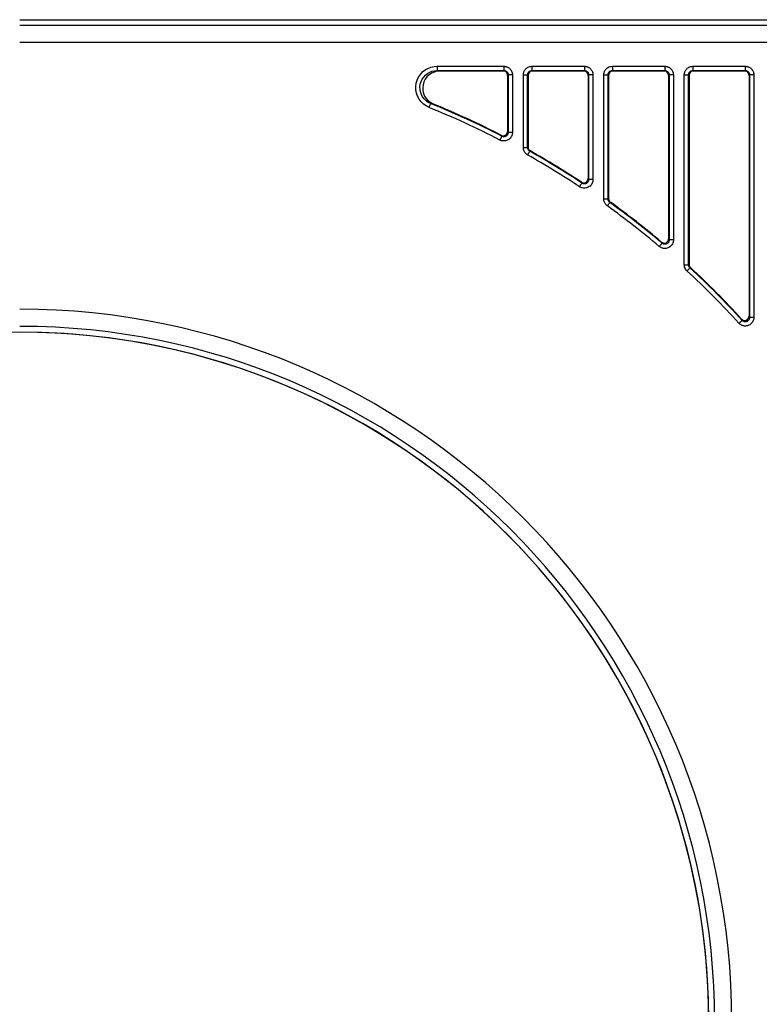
# Model space of a CAD drawing. Header units: inches. Extents: x -115 to 727, y 98 to 694.
# Tile 30 of 37: x 202 to 263, y 551 to 633. Entities that reach past the tile are written whole.
import ezdxf

# ---------------------------------------------------------------- set-up
doc = ezdxf.new("R2010")
doc.units = ezdxf.units.IN
doc.header["$MEASUREMENT"] = 0
doc.layers.add('Capa 1', color=7, linetype='Continuous')

# ---------------------------------------------------------------- blocks, each defined once
blk = doc.blocks.new('block 116')
at = {"layer": 'Capa 1', "color": 250, "lineweight": 25}
blk.add_open_spline([(201.994, 606.821), (170.487, 606.821), (144.946, 581.28), (144.946, 549.774)], degree=3, dxfattribs=at)
blk = doc.blocks.new('block 117')
at = {"layer": 'Capa 1', "color": 250, "lineweight": 25}
blk.add_open_spline([(259.041, 549.774), (259.041, 581.28), (233.5, 606.821), (201.994, 606.821)], degree=3, dxfattribs=at)
blk = doc.blocks.new('block 143')
at = {"layer": 'Capa 1', "color": 250, "lineweight": 25}
blk.add_lwpolyline([(201.994, 632.688), (277.206, 632.688)], dxfattribs=at)
blk = doc.blocks.new('block 150')
at = {"layer": 'Capa 1', "color": 250, "lineweight": 25}
blk.add_open_spline([(230.518, 599.179), (212.867, 609.369), (191.121, 609.369), (173.47, 599.179)], degree=3, dxfattribs=at)
blk = doc.blocks.new('block 151')
at = {"layer": 'Capa 1', "color": 250, "lineweight": 25}
blk.add_open_spline([(259.041, 549.774), (259.041, 570.155), (248.168, 588.988), (230.518, 599.179)], degree=3, dxfattribs=at)
blk = doc.blocks.new('block 157')
at = {"layer": 'Capa 1', "color": 250, "lineweight": 25}
blk.add_lwpolyline([(201.994, 632.688), (277.206, 632.688)], dxfattribs=at)
blk = doc.blocks.new('block 243')
at = {"layer": 'Capa 1', "color": 250, "lineweight": 25}
blk.add_lwpolyline([(257.722, 628.834), (262.061, 628.834)], dxfattribs=at)
blk = doc.blocks.new('block 244')
at = {"layer": 'Capa 1', "color": 250, "lineweight": 25}
blk.add_lwpolyline([(257.013, 628.125), (257.014, 628.164), (257.017, 628.203), (257.023, 628.243), (257.032, 628.285), (257.043, 628.329), (257.059, 628.375), (257.079, 628.423), (257.104, 628.471), (257.134, 628.521), (257.171, 628.57), (257.214, 628.619), (257.263, 628.666), (257.321, 628.709), (257.386, 628.749), (257.459, 628.783), (257.539, 628.811), (257.627, 628.826), (257.722, 628.833)], dxfattribs=at)
blk = doc.blocks.new('block 245')
at = {"layer": 'Capa 1', "color": 250, "lineweight": 25}
blk.add_lwpolyline([(257.013, 612.407), (257.013, 628.125)], dxfattribs=at)
blk = doc.blocks.new('block 246')
at = {"layer": 'Capa 1', "color": 250, "lineweight": 25}
blk.add_lwpolyline([(257.241, 611.887), (257.177, 611.953), (257.122, 612.03), (257.076, 612.115), (257.042, 612.207), (257.021, 612.305), (257.013, 612.407)], dxfattribs=at)
blk = doc.blocks.new('block 247')
at = {"layer": 'Capa 1', "color": 250, "lineweight": 25}
blk.add_open_spline([(261.537, 607.563), (260.168, 609.065), (258.735, 610.508), (257.241, 611.887)], degree=3, dxfattribs=at)
blk = doc.blocks.new('block 248')
at = {"layer": 'Capa 1', "color": 250, "lineweight": 25}
blk.add_lwpolyline([(262.77, 608.041), (262.767, 607.978), (262.757, 607.915), (262.744, 607.852), (262.723, 607.788), (262.693, 607.722), (262.656, 607.656), (262.61, 607.594), (262.557, 607.533), (262.494, 607.479), (262.425, 607.433), (262.353, 607.395), (262.278, 607.366), (262.207, 607.347), (262.135, 607.336), (262.068, 607.333), (262.005, 607.334), (261.947, 607.341), (261.894, 607.353), (261.843, 607.366), (261.796, 607.384), (261.751, 607.402), (261.708, 607.427), (261.666, 607.453), (261.623, 607.483), (261.581, 607.521), (261.538, 607.563)], dxfattribs=at)
blk = doc.blocks.new('block 249')
at = {"layer": 'Capa 1', "color": 250, "lineweight": 25}
blk.add_lwpolyline([(262.77, 628.125), (262.77, 608.041)], dxfattribs=at)
blk = doc.blocks.new('block 250')
at = {"layer": 'Capa 1', "color": 250, "lineweight": 25}
blk.add_lwpolyline([(255.399, 628.834), (255.428, 628.834), (255.458, 628.832), (255.488, 628.828), (255.521, 628.823), (255.552, 628.816), (255.586, 628.809), (255.622, 628.798), (255.657, 628.784), (255.694, 628.77), (255.733, 628.751), (255.773, 628.728), (255.813, 628.699), (255.854, 628.669), (255.896, 628.632), (255.935, 628.59), (255.972, 628.542), (256.008, 628.487), (256.041, 628.428), (256.067, 628.36), (256.088, 628.287), (256.103, 628.21), (256.107, 628.126)], dxfattribs=at)
blk = doc.blocks.new('block 251')
at = {"layer": 'Capa 1', "color": 250, "lineweight": 25}
blk.add_lwpolyline([(251.061, 628.834), (255.399, 628.834)], dxfattribs=at)
blk = doc.blocks.new('block 252')
at = {"layer": 'Capa 1', "color": 250, "lineweight": 25}
blk.add_lwpolyline([(250.352, 628.125), (250.353, 628.164), (250.356, 628.203), (250.362, 628.243), (250.37, 628.285), (250.382, 628.329), (250.397, 628.375), (250.417, 628.423), (250.442, 628.471), (250.473, 628.521), (250.509, 628.57), (250.552, 628.619), (250.602, 628.666), (250.66, 628.709), (250.725, 628.749), (250.798, 628.783), (250.878, 628.811), (250.966, 628.826), (251.06, 628.833)], dxfattribs=at)
blk = doc.blocks.new('block 253')
at = {"layer": 'Capa 1', "color": 250, "lineweight": 25}
blk.add_lwpolyline([(250.352, 617.848), (250.352, 628.125)], dxfattribs=at)
blk = doc.blocks.new('block 254')
at = {"layer": 'Capa 1', "color": 250, "lineweight": 25}
blk.add_lwpolyline([(250.646, 617.272), (250.61, 617.3), (250.576, 617.33), (250.543, 617.362), (250.512, 617.398), (250.481, 617.439), (250.452, 617.483), (250.425, 617.533), (250.401, 617.587), (250.38, 617.646), (250.365, 617.709), (250.355, 617.776), (250.353, 617.847)], dxfattribs=at)
blk = doc.blocks.new('block 255')
at = {"layer": 'Capa 1', "color": 250, "lineweight": 25}
blk.add_open_spline([(254.942, 613.917), (253.554, 615.09), (252.121, 616.209), (250.647, 617.272)], degree=3, dxfattribs=at)
blk = doc.blocks.new('block 256')
at = {"layer": 'Capa 1', "color": 250, "lineweight": 25}
blk.add_lwpolyline([(256.108, 614.459), (256.106, 614.397), (256.097, 614.334), (256.082, 614.267), (256.059, 614.197), (256.026, 614.128), (255.985, 614.059), (255.933, 613.992), (255.873, 613.931), (255.805, 613.878), (255.734, 613.834), (255.662, 613.801), (255.591, 613.775), (255.523, 613.761), (255.457, 613.752), (255.396, 613.75), (255.337, 613.753), (255.284, 613.759), (255.233, 613.77), (255.184, 613.783), (255.136, 613.801), (255.088, 613.821), (255.041, 613.848), (254.992, 613.88), (254.942, 613.917)], dxfattribs=at)
blk = doc.blocks.new('block 257')
at = {"layer": 'Capa 1', "color": 250, "lineweight": 25}
blk.add_lwpolyline([(256.108, 628.125), (256.108, 614.458)], dxfattribs=at)
blk = doc.blocks.new('block 258')
at = {"layer": 'Capa 1', "color": 250, "lineweight": 25}
blk.add_lwpolyline([(248.738, 628.834), (248.767, 628.834), (248.798, 628.832), (248.828, 628.828), (248.859, 628.823), (248.891, 628.816), (248.925, 628.809), (248.96, 628.798), (248.996, 628.784), (249.034, 628.77), (249.072, 628.751), (249.112, 628.728), (249.153, 628.699), (249.193, 628.669), (249.234, 628.632), (249.273, 628.59), (249.311, 628.542), (249.347, 628.487), (249.379, 628.428), (249.406, 628.36), (249.428, 628.287), (249.441, 628.21), (249.447, 628.126)], dxfattribs=at)
blk = doc.blocks.new('block 259')
at = {"layer": 'Capa 1', "color": 250, "lineweight": 25}
blk.add_lwpolyline([(244.399, 628.834), (248.738, 628.834)], dxfattribs=at)
blk = doc.blocks.new('block 260')
at = {"layer": 'Capa 1', "color": 250, "lineweight": 25}
blk.add_lwpolyline([(243.69, 628.125), (243.691, 628.164), (243.694, 628.203), (243.7, 628.243), (243.709, 628.285), (243.72, 628.329), (243.736, 628.375), (243.756, 628.423), (243.78, 628.471), (243.812, 628.521), (243.847, 628.57), (243.891, 628.619), (243.94, 628.666), (243.999, 628.709), (244.063, 628.749), (244.136, 628.783), (244.216, 628.811), (244.304, 628.826), (244.398, 628.833)], dxfattribs=at)
blk = doc.blocks.new('block 261')
at = {"layer": 'Capa 1', "color": 250, "lineweight": 25}
blk.add_lwpolyline([(243.69, 622.105), (243.69, 628.126)], dxfattribs=at)
blk = doc.blocks.new('block 262')
at = {"layer": 'Capa 1', "color": 250, "lineweight": 25}
blk.add_lwpolyline([(244.051, 621.488), (244.008, 621.515), (243.966, 621.544), (243.927, 621.576), (243.889, 621.613), (243.852, 621.655), (243.816, 621.702), (243.782, 621.756), (243.753, 621.815), (243.727, 621.88), (243.708, 621.95), (243.696, 622.025), (243.69, 622.105)], dxfattribs=at)
blk = doc.blocks.new('block 263')
at = {"layer": 'Capa 1', "color": 250, "lineweight": 25}
blk.add_open_spline([(248.347, 618.86), (246.947, 619.787), (245.514, 620.663), (244.052, 621.488)], degree=3, dxfattribs=at)
blk = doc.blocks.new('block 264')
at = {"layer": 'Capa 1', "color": 250, "lineweight": 25}
blk.add_lwpolyline([(249.447, 619.451), (249.444, 619.385), (249.434, 619.318), (249.417, 619.252), (249.395, 619.186), (249.363, 619.116), (249.321, 619.048), (249.27, 618.983), (249.21, 618.923), (249.142, 618.869), (249.068, 618.824), (248.988, 618.788), (248.903, 618.763), (248.817, 618.747), (248.728, 618.743), (248.636, 618.75), (248.541, 618.771), (248.445, 618.809), (248.347, 618.86)], dxfattribs=at)
blk = doc.blocks.new('block 265')
at = {"layer": 'Capa 1', "color": 250, "lineweight": 25}
blk.add_lwpolyline([(249.447, 628.125), (249.447, 619.451)], dxfattribs=at)
blk = doc.blocks.new('block 266')
at = {"layer": 'Capa 1', "color": 250, "lineweight": 25}
blk.add_lwpolyline([(242.077, 628.834), (242.105, 628.834), (242.136, 628.832), (242.166, 628.828), (242.198, 628.823), (242.229, 628.816), (242.264, 628.809), (242.298, 628.798), (242.334, 628.784), (242.372, 628.77), (242.411, 628.751), (242.451, 628.728), (242.491, 628.699), (242.532, 628.669), (242.572, 628.632), (242.611, 628.59), (242.649, 628.542), (242.686, 628.487), (242.718, 628.428), (242.745, 628.36), (242.766, 628.287), (242.78, 628.21), (242.785, 628.126)], dxfattribs=at)
blk = doc.blocks.new('block 267')
at = {"layer": 'Capa 1', "color": 250, "lineweight": 25}
blk.add_lwpolyline([(236.553, 628.834), (242.076, 628.834)], dxfattribs=at)
blk = doc.blocks.new('block 268')
at = {"layer": 'Capa 1', "color": 250, "lineweight": 25}
blk.add_lwpolyline([(235.889, 625.421), (235.639, 625.546), (235.416, 625.703), (235.219, 625.896), (235.054, 626.114), (234.926, 626.356), (234.834, 626.615), (234.787, 626.884), (234.78, 627.157), (234.815, 627.43), (234.893, 627.692), (235.01, 627.939), (235.161, 628.164), (235.344, 628.36), (235.554, 628.527), (235.79, 628.661), (236.041, 628.759), (236.293, 628.815), (236.554, 628.833)], dxfattribs=at)
blk = doc.blocks.new('block 269')
at = {"layer": 'Capa 1', "color": 250, "lineweight": 25}
blk.add_open_spline([(241.752, 622.729), (239.839, 623.715), (237.883, 624.612), (235.889, 625.421)], degree=3, dxfattribs=at)
blk = doc.blocks.new('block 270')
at = {"layer": 'Capa 1', "color": 250, "lineweight": 25}
blk.add_lwpolyline([(242.785, 623.358), (242.783, 623.297), (242.774, 623.232), (242.758, 623.164), (242.734, 623.095), (242.701, 623.023), (242.658, 622.953), (242.605, 622.888), (242.547, 622.828), (242.485, 622.779), (242.42, 622.738), (242.357, 622.707), (242.295, 622.685), (242.235, 622.667), (242.178, 622.656), (242.123, 622.651), (242.071, 622.65), (242.02, 622.651), (241.969, 622.657), (241.918, 622.667), (241.865, 622.683), (241.809, 622.702), (241.752, 622.729)], dxfattribs=at)
blk = doc.blocks.new('block 271')
at = {"layer": 'Capa 1', "color": 250, "lineweight": 25}
blk.add_lwpolyline([(242.785, 628.125), (242.785, 623.358)], dxfattribs=at)
blk = doc.blocks.new('block 293')
at = {"layer": 'Capa 1', "color": 250, "lineweight": 25}
blk.add_open_spline([(260.941, 549.774), (260.941, 582.33), (234.549, 608.722), (201.994, 608.722)], degree=3, dxfattribs=at)
blk = doc.blocks.new('block 364')
at = {"layer": 'Capa 1', "color": 250, "lineweight": 25}
blk.add_lwpolyline([(262.061, 628.834), (262.09, 628.834), (262.12, 628.832), (262.15, 628.828), (262.182, 628.823), (262.214, 628.816), (262.248, 628.809), (262.283, 628.798), (262.319, 628.784), (262.356, 628.77), (262.395, 628.751), (262.435, 628.728), (262.475, 628.699), (262.516, 628.669), (262.556, 628.632), (262.596, 628.59), (262.634, 628.542), (262.67, 628.487), (262.702, 628.428), (262.729, 628.36), (262.75, 628.287), (262.764, 628.21), (262.769, 628.126)], dxfattribs=at)
blk = doc.blocks.new('block 469')
at = {"layer": 'Capa 1', "color": 250, "lineweight": 25}
blk.add_lwpolyline([(236.553, 628.834), (236.553, 628.742), (236.553, 628.658), (236.553, 628.585), (236.553, 628.528), (236.553, 628.492), (236.553, 628.479)], dxfattribs=at)
blk = doc.blocks.new('block 470')
at = {"layer": 'Capa 1', "color": 250, "lineweight": 25}
blk.add_lwpolyline([(235.889, 625.421), (235.922, 625.505), (235.954, 625.582), (235.981, 625.65), (236.002, 625.702), (236.016, 625.736), (236.021, 625.748)], dxfattribs=at)
blk = doc.blocks.new('block 471')
at = {"layer": 'Capa 1', "color": 250, "lineweight": 25}
blk.add_lwpolyline([(241.752, 622.729), (241.794, 622.81), (241.832, 622.885), (241.866, 622.949), (241.892, 623), (241.908, 623.031), (241.914, 623.044)], dxfattribs=at)
blk = doc.blocks.new('block 472')
at = {"layer": 'Capa 1', "color": 250, "lineweight": 25}
blk.add_lwpolyline([(242.785, 623.358), (242.694, 623.358), (242.61, 623.358), (242.536, 623.358), (242.48, 623.358), (242.444, 623.358), (242.431, 623.358)], dxfattribs=at)
blk = doc.blocks.new('block 473')
at = {"layer": 'Capa 1', "color": 250, "lineweight": 25}
blk.add_lwpolyline([(242.785, 628.125), (242.694, 628.125), (242.61, 628.125), (242.536, 628.125), (242.48, 628.125), (242.444, 628.125), (242.431, 628.125)], dxfattribs=at)
blk = doc.blocks.new('block 474')
at = {"layer": 'Capa 1', "color": 250, "lineweight": 25}
blk.add_lwpolyline([(242.077, 628.834), (242.077, 628.742), (242.077, 628.658), (242.077, 628.585), (242.077, 628.528), (242.077, 628.492), (242.077, 628.479)], dxfattribs=at)
blk = doc.blocks.new('block 475')
at = {"layer": 'Capa 1', "color": 250, "lineweight": 25}
blk.add_lwpolyline([(244.399, 628.834), (244.399, 628.742), (244.399, 628.658), (244.399, 628.585), (244.399, 628.528), (244.399, 628.492), (244.399, 628.479)], dxfattribs=at)
blk = doc.blocks.new('block 476')
at = {"layer": 'Capa 1', "color": 250, "lineweight": 25}
blk.add_lwpolyline([(243.69, 628.125), (243.781, 628.125), (243.865, 628.125), (243.939, 628.125), (243.996, 628.125), (244.031, 628.125), (244.044, 628.125)], dxfattribs=at)
blk = doc.blocks.new('block 477')
at = {"layer": 'Capa 1', "color": 250, "lineweight": 25}
blk.add_lwpolyline([(243.69, 622.105), (243.781, 622.105), (243.865, 622.105), (243.939, 622.105), (243.996, 622.105), (244.031, 622.105), (244.044, 622.105)], dxfattribs=at)
blk = doc.blocks.new('block 478')
at = {"layer": 'Capa 1', "color": 250, "lineweight": 25}
blk.add_lwpolyline([(244.051, 621.488), (244.095, 621.567), (244.137, 621.642), (244.173, 621.704), (244.2, 621.754), (244.218, 621.785), (244.225, 621.797)], dxfattribs=at)
blk = doc.blocks.new('block 479')
at = {"layer": 'Capa 1', "color": 250, "lineweight": 25}
blk.add_lwpolyline([(248.347, 618.86), (248.396, 618.937), (248.443, 619.007), (248.483, 619.068), (248.515, 619.114), (248.535, 619.146), (248.542, 619.155)], dxfattribs=at)
blk = doc.blocks.new('block 480')
at = {"layer": 'Capa 1', "color": 250, "lineweight": 25}
blk.add_lwpolyline([(249.447, 619.451), (249.355, 619.451), (249.271, 619.451), (249.198, 619.451), (249.142, 619.451), (249.105, 619.451), (249.093, 619.451)], dxfattribs=at)
blk = doc.blocks.new('block 481')
at = {"layer": 'Capa 1', "color": 250, "lineweight": 25}
blk.add_lwpolyline([(249.447, 628.125), (249.355, 628.125), (249.271, 628.125), (249.198, 628.125), (249.142, 628.125), (249.105, 628.125), (249.093, 628.125)], dxfattribs=at)
blk = doc.blocks.new('block 482')
at = {"layer": 'Capa 1', "color": 250, "lineweight": 25}
blk.add_lwpolyline([(248.738, 628.834), (248.738, 628.742), (248.738, 628.658), (248.738, 628.585), (248.738, 628.528), (248.738, 628.492), (248.738, 628.479)], dxfattribs=at)
blk = doc.blocks.new('block 483')
at = {"layer": 'Capa 1', "color": 250, "lineweight": 25}
blk.add_lwpolyline([(251.061, 628.834), (251.061, 628.742), (251.061, 628.658), (251.061, 628.585), (251.061, 628.528), (251.061, 628.492), (251.061, 628.479)], dxfattribs=at)
blk = doc.blocks.new('block 484')
at = {"layer": 'Capa 1', "color": 250, "lineweight": 25}
blk.add_lwpolyline([(250.352, 628.125), (250.443, 628.125), (250.527, 628.125), (250.601, 628.125), (250.657, 628.125), (250.693, 628.125), (250.706, 628.125)], dxfattribs=at)
blk = doc.blocks.new('block 485')
at = {"layer": 'Capa 1', "color": 250, "lineweight": 25}
blk.add_lwpolyline([(250.352, 617.848), (250.443, 617.848), (250.527, 617.848), (250.601, 617.848), (250.657, 617.848), (250.693, 617.848), (250.706, 617.848)], dxfattribs=at)
blk = doc.blocks.new('block 486')
at = {"layer": 'Capa 1', "color": 250, "lineweight": 25}
blk.add_lwpolyline([(250.646, 617.272), (250.699, 617.346), (250.75, 617.415), (250.792, 617.474), (250.824, 617.521), (250.845, 617.549), (250.854, 617.56)], dxfattribs=at)
blk = doc.blocks.new('block 487')
at = {"layer": 'Capa 1', "color": 250, "lineweight": 25}
blk.add_lwpolyline([(254.942, 613.917), (255.001, 613.986), (255.055, 614.051), (255.103, 614.107), (255.139, 614.15), (255.162, 614.178), (255.171, 614.188)], dxfattribs=at)
blk = doc.blocks.new('block 488')
at = {"layer": 'Capa 1', "color": 250, "lineweight": 25}
blk.add_lwpolyline([(256.108, 614.459), (256.017, 614.459), (255.933, 614.459), (255.86, 614.459), (255.803, 614.459), (255.767, 614.459), (255.754, 614.459)], dxfattribs=at)
blk = doc.blocks.new('block 489')
at = {"layer": 'Capa 1', "color": 250, "lineweight": 25}
blk.add_lwpolyline([(256.108, 628.125), (256.017, 628.125), (255.933, 628.125), (255.86, 628.125), (255.803, 628.125), (255.767, 628.125), (255.754, 628.125)], dxfattribs=at)
blk = doc.blocks.new('block 490')
at = {"layer": 'Capa 1', "color": 250, "lineweight": 25}
blk.add_lwpolyline([(255.399, 628.834), (255.399, 628.742), (255.399, 628.658), (255.399, 628.585), (255.399, 628.528), (255.399, 628.492), (255.399, 628.479)], dxfattribs=at)
blk = doc.blocks.new('block 491')
at = {"layer": 'Capa 1', "color": 250, "lineweight": 25}
blk.add_lwpolyline([(257.722, 628.834), (257.722, 628.742), (257.722, 628.658), (257.722, 628.585), (257.722, 628.528), (257.722, 628.492), (257.722, 628.479)], dxfattribs=at)
blk = doc.blocks.new('block 492')
at = {"layer": 'Capa 1', "color": 250, "lineweight": 25}
blk.add_lwpolyline([(257.013, 628.125), (257.104, 628.125), (257.189, 628.125), (257.262, 628.125), (257.318, 628.125), (257.354, 628.125), (257.367, 628.125)], dxfattribs=at)
blk = doc.blocks.new('block 493')
at = {"layer": 'Capa 1', "color": 250, "lineweight": 25}
blk.add_lwpolyline([(257.013, 612.407), (257.104, 612.407), (257.189, 612.407), (257.262, 612.407), (257.318, 612.407), (257.354, 612.407), (257.367, 612.407)], dxfattribs=at)
blk = doc.blocks.new('block 494')
at = {"layer": 'Capa 1', "color": 250, "lineweight": 25}
blk.add_lwpolyline([(257.241, 611.887), (257.303, 611.952), (257.36, 612.016), (257.409, 612.069), (257.448, 612.11), (257.472, 612.137), (257.482, 612.146)], dxfattribs=at)
blk = doc.blocks.new('block 495')
at = {"layer": 'Capa 1', "color": 250, "lineweight": 25}
blk.add_lwpolyline([(261.537, 607.563), (261.604, 607.625), (261.667, 607.682), (261.721, 607.73), (261.762, 607.769), (261.789, 607.793), (261.799, 607.803)], dxfattribs=at)
blk = doc.blocks.new('block 496')
at = {"layer": 'Capa 1', "color": 250, "lineweight": 25}
blk.add_lwpolyline([(262.77, 608.041), (262.678, 608.041), (262.594, 608.041), (262.521, 608.041), (262.464, 608.041), (262.428, 608.041), (262.416, 608.041)], dxfattribs=at)
blk = doc.blocks.new('block 497')
at = {"layer": 'Capa 1', "color": 250, "lineweight": 25}
blk.add_lwpolyline([(262.77, 628.125), (262.678, 628.125), (262.594, 628.125), (262.521, 628.125), (262.464, 628.125), (262.428, 628.125), (262.416, 628.125)], dxfattribs=at)
blk = doc.blocks.new('block 498')
at = {"layer": 'Capa 1', "color": 250, "lineweight": 25}
blk.add_lwpolyline([(262.061, 628.834), (262.061, 628.742), (262.061, 628.658), (262.061, 628.585), (262.061, 628.528), (262.061, 628.492), (262.061, 628.479)], dxfattribs=at)
blk = doc.blocks.new('block 524')
at = {"layer": 'Capa 1', "color": 250, "lineweight": 25}
blk.add_lwpolyline([(236.021, 625.749), (235.822, 625.848), (235.642, 625.976), (235.484, 626.129), (235.353, 626.305), (235.25, 626.499), (235.176, 626.705), (235.137, 626.92), (235.131, 627.139), (235.16, 627.356), (235.222, 627.566), (235.315, 627.765), (235.438, 627.943), (235.584, 628.102), (235.751, 628.234), (235.94, 628.343), (236.142, 628.42), (236.347, 628.465), (236.553, 628.479)], dxfattribs=at)
blk = doc.blocks.new('block 565')
at = {"layer": 'Capa 1', "color": 250, "lineweight": 25}
blk.add_lwpolyline([(250.706, 628.125), (250.706, 628.145), (250.708, 628.164), (250.711, 628.184), (250.715, 628.205), (250.721, 628.228), (250.729, 628.25), (250.739, 628.274), (250.751, 628.298), (250.767, 628.323), (250.785, 628.348), (250.806, 628.372), (250.831, 628.396), (250.86, 628.417), (250.893, 628.438), (250.929, 628.454), (250.969, 628.467), (251.013, 628.476), (251.06, 628.479)], dxfattribs=at)
blk = doc.blocks.new('block 566')
at = {"layer": 'Capa 1', "color": 250, "lineweight": 25}
blk.add_lwpolyline([(255.399, 628.479), (255.415, 628.479), (255.429, 628.479), (255.444, 628.477), (255.46, 628.475), (255.477, 628.471), (255.492, 628.467), (255.51, 628.462), (255.528, 628.455), (255.547, 628.446), (255.566, 628.438), (255.586, 628.426), (255.606, 628.412), (255.627, 628.396), (255.647, 628.379), (255.667, 628.357), (255.687, 628.334), (255.705, 628.307), (255.719, 628.275), (255.733, 628.242), (255.744, 628.207), (255.751, 628.168), (255.753, 628.126)], dxfattribs=at)
blk = doc.blocks.new('block 567')
at = {"layer": 'Capa 1', "color": 250, "lineweight": 25}
blk.add_lwpolyline([(250.854, 617.56), (250.835, 617.573), (250.818, 617.589), (250.802, 617.604), (250.787, 617.623), (250.771, 617.643), (250.756, 617.665), (250.744, 617.689), (250.73, 617.718), (250.72, 617.747), (250.712, 617.777), (250.708, 617.812), (250.707, 617.848)], dxfattribs=at)
blk = doc.blocks.new('block 568')
at = {"layer": 'Capa 1', "color": 250, "lineweight": 25}
blk.add_lwpolyline([(255.754, 614.459), (255.753, 614.428), (255.748, 614.396), (255.741, 614.362), (255.729, 614.328), (255.713, 614.293), (255.692, 614.259), (255.667, 614.226), (255.636, 614.194), (255.603, 614.168), (255.567, 614.146), (255.531, 614.129), (255.496, 614.116), (255.461, 614.108), (255.428, 614.104), (255.398, 614.104), (255.369, 614.104), (255.342, 614.108), (255.317, 614.113), (255.292, 614.12), (255.268, 614.13), (255.244, 614.14), (255.22, 614.152), (255.195, 614.169), (255.171, 614.188)], dxfattribs=at)
blk = doc.blocks.new('block 569')
at = {"layer": 'Capa 1', "color": 250, "lineweight": 25}
blk.add_lwpolyline([(257.368, 628.125), (257.368, 628.145), (257.37, 628.164), (257.373, 628.184), (257.376, 628.205), (257.382, 628.228), (257.391, 628.25), (257.4, 628.274), (257.413, 628.298), (257.429, 628.323), (257.447, 628.348), (257.468, 628.372), (257.493, 628.396), (257.521, 628.417), (257.555, 628.438), (257.59, 628.454), (257.63, 628.467), (257.674, 628.476), (257.722, 628.479)], dxfattribs=at)
blk = doc.blocks.new('block 570')
at = {"layer": 'Capa 1', "color": 250, "lineweight": 25}
blk.add_lwpolyline([(262.415, 608.041), (262.414, 608.01), (262.41, 607.978), (262.402, 607.945), (262.392, 607.915), (262.377, 607.881), (262.359, 607.849), (262.336, 607.816), (262.309, 607.787), (262.277, 607.76), (262.243, 607.736), (262.207, 607.718), (262.17, 607.704), (262.133, 607.693), (262.098, 607.688), (262.065, 607.687), (262.034, 607.687), (262.004, 607.69), (261.978, 607.695), (261.952, 607.704), (261.929, 607.712), (261.906, 607.722), (261.885, 607.733), (261.863, 607.747), (261.842, 607.763), (261.82, 607.78), (261.799, 607.803)], dxfattribs=at)
blk = doc.blocks.new('block 571')
at = {"layer": 'Capa 1', "color": 250, "lineweight": 25}
blk.add_lwpolyline([(257.482, 612.146), (257.45, 612.181), (257.422, 612.219), (257.399, 612.261), (257.382, 612.308), (257.372, 612.355), (257.368, 612.406)], dxfattribs=at)
blk = doc.blocks.new('block 572')
at = {"layer": 'Capa 1', "color": 250, "lineweight": 25}
blk.add_lwpolyline([(262.061, 628.479), (262.076, 628.479), (262.09, 628.479), (262.105, 628.477), (262.121, 628.475), (262.137, 628.471), (262.154, 628.467), (262.172, 628.462), (262.19, 628.455), (262.208, 628.446), (262.228, 628.438), (262.248, 628.426), (262.268, 628.412), (262.289, 628.396), (262.309, 628.379), (262.329, 628.357), (262.348, 628.334), (262.365, 628.307), (262.381, 628.275), (262.395, 628.242), (262.406, 628.207), (262.413, 628.168), (262.415, 628.126)], dxfattribs=at)
blk = doc.blocks.new('block 583')
at = {"layer": 'Capa 1', "color": 250, "lineweight": 25}
blk.add_lwpolyline([(249.092, 619.451), (249.091, 619.418), (249.086, 619.385), (249.078, 619.352), (249.066, 619.318), (249.05, 619.284), (249.03, 619.25), (249.004, 619.217), (248.974, 619.188), (248.94, 619.16), (248.903, 619.138), (248.863, 619.119), (248.821, 619.106), (248.777, 619.1), (248.733, 619.098), (248.687, 619.101), (248.639, 619.111), (248.591, 619.129), (248.542, 619.156)], dxfattribs=at)
blk = doc.blocks.new('block 597')
at = {"layer": 'Capa 1', "color": 250, "lineweight": 25}
blk.add_lwpolyline([(242.077, 628.479), (242.091, 628.479), (242.105, 628.479), (242.121, 628.477), (242.137, 628.475), (242.154, 628.471), (242.169, 628.467), (242.188, 628.462), (242.206, 628.455), (242.225, 628.446), (242.244, 628.438), (242.264, 628.426), (242.284, 628.412), (242.305, 628.396), (242.325, 628.379), (242.345, 628.357), (242.364, 628.334), (242.38, 628.307), (242.396, 628.275), (242.411, 628.242), (242.421, 628.207), (242.429, 628.168), (242.431, 628.126)], dxfattribs=at)
blk = doc.blocks.new('block 598')
at = {"layer": 'Capa 1', "color": 250, "lineweight": 25}
blk.add_lwpolyline([(248.738, 628.479), (248.753, 628.479), (248.768, 628.479), (248.783, 628.477), (248.799, 628.475), (248.815, 628.471), (248.832, 628.467), (248.849, 628.462), (248.867, 628.455), (248.886, 628.446), (248.905, 628.438), (248.925, 628.426), (248.946, 628.412), (248.966, 628.396), (248.986, 628.379), (249.006, 628.357), (249.025, 628.334), (249.043, 628.307), (249.059, 628.275), (249.072, 628.242), (249.083, 628.207), (249.09, 628.168), (249.092, 628.126)], dxfattribs=at)
blk = doc.blocks.new('block 599')
at = {"layer": 'Capa 1', "color": 250, "lineweight": 25}
blk.add_lwpolyline([(242.431, 623.358), (242.43, 623.327), (242.426, 623.296), (242.417, 623.262), (242.406, 623.227), (242.389, 623.19), (242.368, 623.155), (242.341, 623.122), (242.312, 623.094), (242.281, 623.068), (242.249, 623.049), (242.216, 623.032), (242.186, 623.021), (242.156, 623.013), (242.127, 623.008), (242.1, 623.005), (242.075, 623.005), (242.048, 623.005), (242.022, 623.008), (241.997, 623.014), (241.971, 623.021), (241.942, 623.03), (241.914, 623.044)], dxfattribs=at)
blk = doc.blocks.new('block 600')
at = {"layer": 'Capa 1', "color": 250, "lineweight": 25}
blk.add_lwpolyline([(244.225, 621.797), (244.204, 621.81), (244.183, 621.825), (244.163, 621.841), (244.144, 621.859), (244.125, 621.88), (244.107, 621.904), (244.091, 621.931), (244.076, 621.96), (244.063, 621.993), (244.054, 622.028), (244.047, 622.066), (244.045, 622.105)], dxfattribs=at)
blk = doc.blocks.new('block 601')
at = {"layer": 'Capa 1', "color": 250, "lineweight": 25}
blk.add_lwpolyline([(244.045, 628.125), (244.045, 628.145), (244.047, 628.164), (244.05, 628.184), (244.054, 628.205), (244.06, 628.228), (244.068, 628.25), (244.078, 628.274), (244.09, 628.298), (244.105, 628.323), (244.124, 628.348), (244.145, 628.372), (244.17, 628.396), (244.199, 628.417), (244.232, 628.438), (244.268, 628.454), (244.308, 628.467), (244.352, 628.476), (244.399, 628.479)], dxfattribs=at)
blk = doc.blocks.new('block 656')
at = {"layer": 'Capa 1', "color": 250, "lineweight": 25}
blk.add_lwpolyline([(276.704, 630.788), (201.994, 630.788)], dxfattribs=at)
blk = doc.blocks.new('block 823')
at = {"layer": 'Capa 1', "color": 250, "lineweight": 25}
blk.add_lwpolyline([(276.723, 632.205), (201.994, 632.205)], dxfattribs=at)
blk = doc.blocks.new('block 882')
at = {"layer": 'Capa 1', "color": 250, "lineweight": 25}
blk.add_open_spline([(259.524, 549.774), (259.524, 581.548), (233.767, 607.305), (201.994, 607.305)], degree=3, dxfattribs=at)
blk = doc.blocks.new('block 948')
at = {"layer": 'Capa 1', "color": 250, "lineweight": 25}
blk.add_lwpolyline([(244.045, 622.105), (244.056, 622.111), (244.066, 622.118), (244.077, 622.125), (244.088, 622.131)], dxfattribs=at)
blk = doc.blocks.new('block 949')
at = {"layer": 'Capa 1', "color": 250, "lineweight": 25}
blk.add_lwpolyline([(244.088, 628.082), (244.045, 628.125)], dxfattribs=at)
blk = doc.blocks.new('block 950')
at = {"layer": 'Capa 1', "color": 250, "lineweight": 25}
blk.add_lwpolyline([(244.045, 622.105), (244.045, 628.126)], dxfattribs=at)
blk = doc.blocks.new('block 951')
at = {"layer": 'Capa 1', "color": 250, "lineweight": 25}
blk.add_lwpolyline([(242.431, 628.125), (242.388, 628.082)], dxfattribs=at)
blk = doc.blocks.new('block 952')
at = {"layer": 'Capa 1', "color": 250, "lineweight": 25}
blk.add_lwpolyline([(242.388, 623.43), (242.395, 623.419), (242.402, 623.407), (242.409, 623.395), (242.416, 623.384), (242.424, 623.371), (242.431, 623.358)], dxfattribs=at)
blk = doc.blocks.new('block 953')
at = {"layer": 'Capa 1', "color": 250, "lineweight": 25}
blk.add_lwpolyline([(242.431, 628.125), (242.431, 623.358)], dxfattribs=at)
blk = doc.blocks.new('block 954')
at = {"layer": 'Capa 1', "color": 250, "lineweight": 25}
blk.add_lwpolyline([(250.706, 617.848), (250.717, 617.853), (250.728, 617.858), (250.739, 617.864), (250.749, 617.869)], dxfattribs=at)
blk = doc.blocks.new('block 955')
at = {"layer": 'Capa 1', "color": 250, "lineweight": 25}
blk.add_lwpolyline([(250.75, 628.082), (250.707, 628.125)], dxfattribs=at)
blk = doc.blocks.new('block 956')
at = {"layer": 'Capa 1', "color": 250, "lineweight": 25}
blk.add_lwpolyline([(250.706, 617.848), (250.706, 628.125)], dxfattribs=at)
blk = doc.blocks.new('block 957')
at = {"layer": 'Capa 1', "color": 250, "lineweight": 25}
blk.add_lwpolyline([(249.092, 628.125), (249.049, 628.082)], dxfattribs=at)
blk = doc.blocks.new('block 958')
at = {"layer": 'Capa 1', "color": 250, "lineweight": 25}
blk.add_lwpolyline([(249.049, 619.532), (249.056, 619.52), (249.063, 619.506), (249.07, 619.493), (249.077, 619.479), (249.085, 619.466), (249.092, 619.451)], dxfattribs=at)
blk = doc.blocks.new('block 959')
at = {"layer": 'Capa 1', "color": 250, "lineweight": 25}
blk.add_lwpolyline([(249.092, 628.125), (249.092, 619.451)], dxfattribs=at)
blk = doc.blocks.new('block 960')
at = {"layer": 'Capa 1', "color": 250, "lineweight": 25}
blk.add_lwpolyline([(257.368, 612.407), (257.378, 612.412), (257.389, 612.417), (257.4, 612.421), (257.411, 612.426)], dxfattribs=at)
blk = doc.blocks.new('block 961')
at = {"layer": 'Capa 1', "color": 250, "lineweight": 25}
blk.add_lwpolyline([(257.411, 628.082), (257.368, 628.125)], dxfattribs=at)
blk = doc.blocks.new('block 962')
at = {"layer": 'Capa 1', "color": 250, "lineweight": 25}
blk.add_lwpolyline([(257.368, 612.407), (257.368, 628.125)], dxfattribs=at)
blk = doc.blocks.new('block 963')
at = {"layer": 'Capa 1', "color": 250, "lineweight": 25}
blk.add_lwpolyline([(255.754, 628.125), (255.711, 628.082)], dxfattribs=at)
blk = doc.blocks.new('block 964')
at = {"layer": 'Capa 1', "color": 250, "lineweight": 25}
blk.add_lwpolyline([(255.71, 614.552), (255.717, 614.537), (255.724, 614.521), (255.731, 614.507), (255.738, 614.491), (255.747, 614.475), (255.753, 614.459)], dxfattribs=at)
blk = doc.blocks.new('block 965')
at = {"layer": 'Capa 1', "color": 250, "lineweight": 25}
blk.add_lwpolyline([(255.754, 628.125), (255.754, 614.458)], dxfattribs=at)
blk = doc.blocks.new('block 975')
at = {"layer": 'Capa 1', "color": 250, "lineweight": 25}
blk.add_lwpolyline([(262.415, 628.125), (262.372, 628.082)], dxfattribs=at)
blk = doc.blocks.new('block 976')
at = {"layer": 'Capa 1', "color": 250, "lineweight": 25}
blk.add_lwpolyline([(262.372, 608.153), (262.378, 608.135), (262.385, 608.117), (262.393, 608.099), (262.399, 608.08), (262.408, 608.061), (262.415, 608.041)], dxfattribs=at)
blk = doc.blocks.new('block 977')
at = {"layer": 'Capa 1', "color": 250, "lineweight": 25}
blk.add_lwpolyline([(262.415, 628.125), (262.415, 608.041)], dxfattribs=at)
blk = doc.blocks.new('block 981')
at = {"layer": 'Capa 1', "color": 250, "lineweight": 25}
blk.add_lwpolyline([(236.553, 628.479), (236.588, 628.473), (236.624, 628.466), (236.66, 628.459), (236.698, 628.451), (236.736, 628.443), (236.775, 628.437)], dxfattribs=at)
blk = doc.blocks.new('block 982')
at = {"layer": 'Capa 1', "color": 250, "lineweight": 25}
blk.add_lwpolyline([(242.077, 628.479), (242.034, 628.437)], dxfattribs=at)
blk = doc.blocks.new('block 983')
at = {"layer": 'Capa 1', "color": 250, "lineweight": 25}
blk.add_lwpolyline([(236.553, 628.479), (242.076, 628.479)], dxfattribs=at)
blk = doc.blocks.new('block 984')
at = {"layer": 'Capa 1', "color": 250, "lineweight": 25}
blk.add_lwpolyline([(244.442, 628.437), (244.399, 628.479)], dxfattribs=at)
blk = doc.blocks.new('block 985')
at = {"layer": 'Capa 1', "color": 250, "lineweight": 25}
blk.add_lwpolyline([(248.738, 628.479), (248.695, 628.437)], dxfattribs=at)
blk = doc.blocks.new('block 986')
at = {"layer": 'Capa 1', "color": 250, "lineweight": 25}
blk.add_lwpolyline([(244.399, 628.479), (248.738, 628.479)], dxfattribs=at)
blk = doc.blocks.new('block 987')
at = {"layer": 'Capa 1', "color": 250, "lineweight": 25}
blk.add_lwpolyline([(251.104, 628.437), (251.061, 628.479)], dxfattribs=at)
blk = doc.blocks.new('block 988')
at = {"layer": 'Capa 1', "color": 250, "lineweight": 25}
blk.add_lwpolyline([(255.399, 628.479), (255.356, 628.437)], dxfattribs=at)
blk = doc.blocks.new('block 989')
at = {"layer": 'Capa 1', "color": 250, "lineweight": 25}
blk.add_lwpolyline([(251.061, 628.479), (255.399, 628.479)], dxfattribs=at)
blk = doc.blocks.new('block 990')
at = {"layer": 'Capa 1', "color": 250, "lineweight": 25}
blk.add_lwpolyline([(257.765, 628.437), (257.722, 628.479)], dxfattribs=at)
blk = doc.blocks.new('block 991')
at = {"layer": 'Capa 1', "color": 250, "lineweight": 25}
blk.add_lwpolyline([(262.061, 628.479), (262.018, 628.437)], dxfattribs=at)
blk = doc.blocks.new('block 992')
at = {"layer": 'Capa 1', "color": 250, "lineweight": 25}
blk.add_lwpolyline([(257.722, 628.479), (262.061, 628.479)], dxfattribs=at)
blk = doc.blocks.new('block 1007')
at = {"layer": 'Capa 1', "color": 250, "lineweight": 25}
blk.add_lwpolyline([(241.871, 623.114), (241.878, 623.104), (241.885, 623.093), (241.892, 623.08), (241.899, 623.068), (241.907, 623.057), (241.914, 623.043)], dxfattribs=at)
blk = doc.blocks.new('block 1008')
at = {"layer": 'Capa 1', "color": 250, "lineweight": 25}
blk.add_lwpolyline([(236.021, 625.749), (236.055, 625.742), (236.09, 625.735), (236.126, 625.729), (236.164, 625.722), (236.201, 625.715), (236.239, 625.706)], dxfattribs=at)
blk = doc.blocks.new('block 1009')
at = {"layer": 'Capa 1', "color": 250, "lineweight": 25}
blk.add_open_spline([(241.914, 623.044), (239.992, 624.034), (238.026, 624.938), (236.021, 625.749)], degree=3, dxfattribs=at)
blk = doc.blocks.new('block 1010')
at = {"layer": 'Capa 1', "color": 250, "lineweight": 25}
blk.add_lwpolyline([(248.5, 619.236), (248.506, 619.224), (248.514, 619.211), (248.521, 619.197), (248.527, 619.185), (248.535, 619.17), (248.542, 619.155)], dxfattribs=at)
blk = doc.blocks.new('block 1011')
at = {"layer": 'Capa 1', "color": 250, "lineweight": 25}
blk.add_lwpolyline([(244.225, 621.797), (244.268, 621.822)], dxfattribs=at)
blk = doc.blocks.new('block 1012')
at = {"layer": 'Capa 1', "color": 250, "lineweight": 25}
blk.add_open_spline([(248.542, 619.156), (247.135, 620.088), (245.695, 620.968), (244.226, 621.797)], degree=3, dxfattribs=at)
blk = doc.blocks.new('block 1013')
at = {"layer": 'Capa 1', "color": 250, "lineweight": 25}
blk.add_lwpolyline([(255.127, 614.281), (255.134, 614.266), (255.141, 614.252), (255.148, 614.236), (255.155, 614.22), (255.164, 614.204), (255.17, 614.188)], dxfattribs=at)
blk = doc.blocks.new('block 1014')
at = {"layer": 'Capa 1', "color": 250, "lineweight": 25}
blk.add_lwpolyline([(250.854, 617.56), (250.896, 617.582)], dxfattribs=at)
blk = doc.blocks.new('block 1015')
at = {"layer": 'Capa 1', "color": 250, "lineweight": 25}
blk.add_open_spline([(255.171, 614.188), (253.776, 615.366), (252.336, 616.491), (250.854, 617.56)], degree=3, dxfattribs=at)
blk = doc.blocks.new('block 1016')
at = {"layer": 'Capa 1', "color": 250, "lineweight": 25}
blk.add_lwpolyline([(261.756, 607.914), (261.763, 607.896), (261.77, 607.878), (261.777, 607.859), (261.784, 607.841), (261.792, 607.821), (261.799, 607.803)], dxfattribs=at)
blk = doc.blocks.new('block 1017')
at = {"layer": 'Capa 1', "color": 250, "lineweight": 25}
blk.add_lwpolyline([(257.482, 612.146), (257.525, 612.166)], dxfattribs=at)
blk = doc.blocks.new('block 1018')
at = {"layer": 'Capa 1', "color": 250, "lineweight": 25}
blk.add_open_spline([(261.799, 607.803), (260.424, 609.312), (258.983, 610.762), (257.482, 612.146)], degree=3, dxfattribs=at)
blk = doc.blocks.new('block 1121')
at = {"layer": 'Capa 1', "color": 250, "lineweight": 25}
blk.add_open_spline([(241.871, 623.114), (240.033, 624.061), (238.153, 624.926), (236.239, 625.707)], degree=3, dxfattribs=at)
blk = doc.blocks.new('block 1122')
at = {"layer": 'Capa 1', "color": 250, "lineweight": 25}
blk.add_lwpolyline([(241.871, 623.114), (241.959, 623.083), (242.047, 623.075), (242.137, 623.092), (242.22, 623.128), (242.29, 623.187), (242.344, 623.26), (242.375, 623.34), (242.388, 623.43)], dxfattribs=at)
blk = doc.blocks.new('block 1123')
at = {"layer": 'Capa 1', "color": 250, "lineweight": 25}
blk.add_lwpolyline([(242.388, 628.082), (242.388, 623.43)], dxfattribs=at)
blk = doc.blocks.new('block 1124')
at = {"layer": 'Capa 1', "color": 250, "lineweight": 25}
blk.add_lwpolyline([(242.388, 628.082), (242.374, 628.177), (242.34, 628.259), (242.284, 628.332), (242.21, 628.389), (242.127, 628.423), (242.034, 628.436)], dxfattribs=at)
blk = doc.blocks.new('block 1125')
at = {"layer": 'Capa 1', "color": 250, "lineweight": 25}
blk.add_lwpolyline([(242.033, 628.437), (236.775, 628.437)], dxfattribs=at)
blk = doc.blocks.new('block 1126')
at = {"layer": 'Capa 1', "color": 250, "lineweight": 25}
blk.add_lwpolyline([(236.775, 628.437), (236.531, 628.415), (236.3, 628.354), (236.079, 628.254), (235.878, 628.118), (235.704, 627.949), (235.56, 627.754), (235.452, 627.536), (235.383, 627.304), (235.356, 627.064), (235.368, 626.822), (235.424, 626.584), (235.519, 626.359), (235.653, 626.152), (235.821, 625.97), (236.016, 625.823), (236.239, 625.707)], dxfattribs=at)
blk = doc.blocks.new('block 1146')
at = {"layer": 'Capa 1', "color": 250, "lineweight": 25}
blk.add_lwpolyline([(255.71, 628.082), (255.71, 614.552)], dxfattribs=at)
blk = doc.blocks.new('block 1147')
at = {"layer": 'Capa 1', "color": 250, "lineweight": 25}
blk.add_lwpolyline([(255.71, 628.082), (255.696, 628.177), (255.663, 628.259), (255.606, 628.332), (255.533, 628.389), (255.45, 628.423), (255.356, 628.436)], dxfattribs=at)
blk = doc.blocks.new('block 1148')
at = {"layer": 'Capa 1', "color": 250, "lineweight": 25}
blk.add_lwpolyline([(255.356, 628.437), (251.104, 628.437)], dxfattribs=at)
blk = doc.blocks.new('block 1149')
at = {"layer": 'Capa 1', "color": 250, "lineweight": 25}
blk.add_lwpolyline([(251.104, 628.437), (251.009, 628.422), (250.927, 628.388), (250.854, 628.332), (250.797, 628.259), (250.763, 628.176), (250.75, 628.082)], dxfattribs=at)
blk = doc.blocks.new('block 1150')
at = {"layer": 'Capa 1', "color": 250, "lineweight": 25}
blk.add_lwpolyline([(250.75, 628.082), (250.75, 617.869)], dxfattribs=at)
blk = doc.blocks.new('block 1151')
at = {"layer": 'Capa 1', "color": 250, "lineweight": 25}
blk.add_lwpolyline([(250.75, 617.869), (250.76, 617.784), (250.789, 617.707), (250.833, 617.641), (250.896, 617.582)], dxfattribs=at)
blk = doc.blocks.new('block 1152')
at = {"layer": 'Capa 1', "color": 250, "lineweight": 25}
blk.add_open_spline([(255.127, 614.281), (253.759, 615.434), (252.348, 616.535), (250.897, 617.582)], degree=3, dxfattribs=at)
blk = doc.blocks.new('block 1153')
at = {"layer": 'Capa 1', "color": 250, "lineweight": 25}
blk.add_lwpolyline([(255.127, 614.281), (255.195, 614.237), (255.269, 614.209), (255.346, 614.198), (255.425, 614.204), (255.501, 614.229), (255.57, 614.27), (255.629, 614.327), (255.674, 614.396), (255.7, 614.47), (255.71, 614.552)], dxfattribs=at)
blk = doc.blocks.new('block 1154')
at = {"layer": 'Capa 1', "color": 250, "lineweight": 25}
blk.add_lwpolyline([(262.018, 628.437), (257.766, 628.437)], dxfattribs=at)
blk = doc.blocks.new('block 1155')
at = {"layer": 'Capa 1', "color": 250, "lineweight": 25}
blk.add_lwpolyline([(257.765, 628.437), (257.671, 628.422), (257.588, 628.388), (257.515, 628.332), (257.458, 628.259), (257.424, 628.176), (257.411, 628.082)], dxfattribs=at)
blk = doc.blocks.new('block 1156')
at = {"layer": 'Capa 1', "color": 250, "lineweight": 25}
blk.add_lwpolyline([(257.411, 628.082), (257.411, 612.426)], dxfattribs=at)
blk = doc.blocks.new('block 1157')
at = {"layer": 'Capa 1', "color": 250, "lineweight": 25}
blk.add_lwpolyline([(257.411, 612.426), (257.418, 612.354), (257.44, 612.286), (257.475, 612.223), (257.525, 612.166)], dxfattribs=at)
blk = doc.blocks.new('block 1158')
at = {"layer": 'Capa 1', "color": 250, "lineweight": 25}
blk.add_open_spline([(261.756, 607.914), (260.406, 609.391), (258.995, 610.809), (257.525, 612.166)], degree=3, dxfattribs=at)
blk = doc.blocks.new('block 1159')
at = {"layer": 'Capa 1', "color": 250, "lineweight": 25}
blk.add_lwpolyline([(261.756, 607.914), (261.822, 607.857), (261.894, 607.82), (261.976, 607.802), (262.06, 607.801), (262.142, 607.82), (262.217, 607.859), (262.281, 607.918), (262.332, 607.988), (262.361, 608.065), (262.372, 608.152)], dxfattribs=at)
blk = doc.blocks.new('block 1160')
at = {"layer": 'Capa 1', "color": 250, "lineweight": 25}
blk.add_lwpolyline([(262.372, 628.082), (262.372, 608.152)], dxfattribs=at)
blk = doc.blocks.new('block 1161')
at = {"layer": 'Capa 1', "color": 250, "lineweight": 25}
blk.add_lwpolyline([(262.372, 628.082), (262.358, 628.177), (262.325, 628.259), (262.268, 628.332), (262.194, 628.389), (262.111, 628.423), (262.018, 628.436)], dxfattribs=at)
blk = doc.blocks.new('block 1178')
at = {"layer": 'Capa 1', "color": 250, "lineweight": 25}
blk.add_lwpolyline([(244.088, 628.082), (244.088, 622.131)], dxfattribs=at)
blk = doc.blocks.new('block 1179')
at = {"layer": 'Capa 1', "color": 250, "lineweight": 25}
blk.add_lwpolyline([(244.088, 622.131), (244.093, 622.068), (244.109, 622.008), (244.136, 621.952), (244.172, 621.901), (244.216, 621.858), (244.268, 621.822)], dxfattribs=at)
blk = doc.blocks.new('block 1180')
at = {"layer": 'Capa 1', "color": 250, "lineweight": 25}
blk.add_open_spline([(248.5, 619.236), (247.12, 620.147), (245.708, 621.01), (244.269, 621.822)], degree=3, dxfattribs=at)
blk = doc.blocks.new('block 1181')
at = {"layer": 'Capa 1', "color": 250, "lineweight": 25}
blk.add_lwpolyline([(248.5, 619.236), (248.587, 619.194), (248.677, 619.179), (248.771, 619.187), (248.86, 619.219), (248.938, 619.276), (249, 619.352), (249.036, 619.436), (249.048, 619.532)], dxfattribs=at)
blk = doc.blocks.new('block 1182')
at = {"layer": 'Capa 1', "color": 250, "lineweight": 25}
blk.add_lwpolyline([(249.049, 628.082), (249.049, 619.532)], dxfattribs=at)
blk = doc.blocks.new('block 1183')
at = {"layer": 'Capa 1', "color": 250, "lineweight": 25}
blk.add_lwpolyline([(249.049, 628.082), (249.036, 628.177), (249.002, 628.259), (248.945, 628.332), (248.872, 628.389), (248.789, 628.423), (248.695, 628.436)], dxfattribs=at)
blk = doc.blocks.new('block 1184')
at = {"layer": 'Capa 1', "color": 250, "lineweight": 25}
blk.add_lwpolyline([(248.695, 628.437), (244.443, 628.437)], dxfattribs=at)
blk = doc.blocks.new('block 1185')
at = {"layer": 'Capa 1', "color": 250, "lineweight": 25}
blk.add_lwpolyline([(244.442, 628.437), (244.348, 628.422), (244.265, 628.388), (244.192, 628.332), (244.135, 628.259), (244.101, 628.176), (244.088, 628.082)], dxfattribs=at)
blk = doc.blocks.new('block 48')
at = {"layer": 'Capa 1'}
for name in ['block 143', 'block 157', 'block 823', 'block 656', 'block 268', 'block 524', 'block 1126', 'block 267', 'block 469', 'block 981', 'block 983', 'block 1125', 'block 982', 'block 1124', 'block 266', 'block 474', 'block 597', 'block 260', 'block 601', 'block 1185', 'block 259', 'block 475', 'block 984', 'block 986', 'block 1184', 'block 985', 'block 1183', 'block 258', 'block 482', 'block 598', 'block 252', 'block 565', 'block 1149', 'block 251', 'block 483', 'block 987', 'block 989', 'block 1148', 'block 988', 'block 1147', 'block 250', 'block 490', 'block 566', 'block 244', 'block 569', 'block 1155', 'block 243', 'block 491', 'block 990', 'block 992', 'block 1154', 'block 991', 'block 1161', 'block 364', 'block 498', 'block 572', 'block 951', 'block 1123', 'block 473', 'block 953', 'block 271', 'block 261', 'block 476', 'block 950', 'block 949', 'block 1178', 'block 957', 'block 1182', 'block 959', 'block 481', 'block 265', 'block 253', 'block 484', 'block 956', 'block 955', 'block 1150', 'block 1146', 'block 963', 'block 489', 'block 965', 'block 257', 'block 245', 'block 492', 'block 961', 'block 962', 'block 1156', 'block 975', 'block 1160', 'block 977', 'block 497', 'block 249', 'block 470', 'block 269', 'block 1008', 'block 1009', 'block 1121', 'block 270', 'block 471', 'block 1122', 'block 1007', 'block 599', 'block 952', 'block 472', 'block 262', 'block 477', 'block 948', 'block 600', 'block 1179', 'block 1011', 'block 1180', 'block 478', 'block 263', 'block 1012', 'block 264', 'block 1181', 'block 583', 'block 958', 'block 480', 'block 479', 'block 1010', 'block 485', 'block 254', 'block 954', 'block 567', 'block 1151', 'block 486', 'block 255', 'block 1014', 'block 1015', 'block 1152', 'block 1153', 'block 964', 'block 256', 'block 487', 'block 1013', 'block 568', 'block 488', 'block 246', 'block 493', 'block 494', 'block 960', 'block 571', 'block 1157', 'block 1017', 'block 1018', 'block 1158', 'block 247', 'block 150', 'block 293', 'block 248', 'block 1159', 'block 570', 'block 976', 'block 496', 'block 882', 'block 495', 'block 1016', 'block 116', 'block 117', 'block 151']:
    blk.add_blockref(name, (0, 0), dxfattribs=at)

msp = doc.modelspace()

# ---------------------------------------------------------------- block references
at = {"layer": 'Capa 1'}
msp.add_blockref('block 48', (0, 0), dxfattribs=at)

doc.saveas('drawing.dxf')
